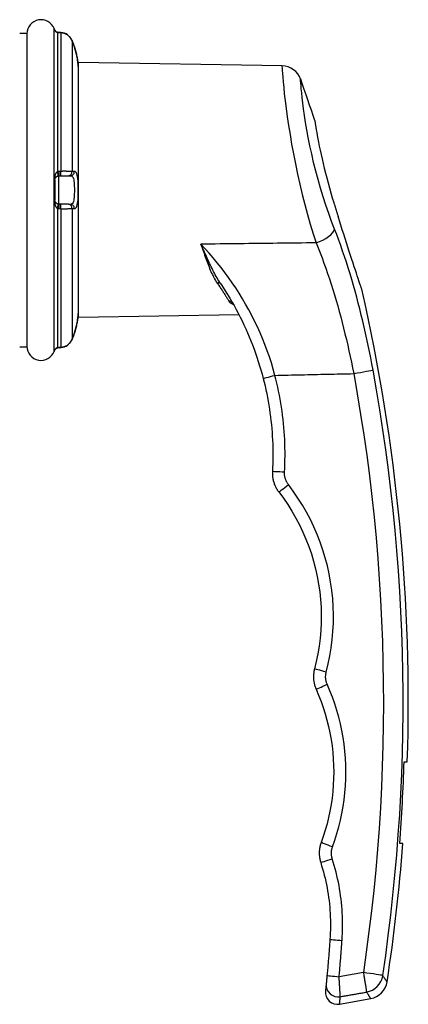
# Model space of a CAD drawing. Header units: inches. Extents: x 23 to 212, y 15 to 130.
# Tile 11 of 25: x 78.44 to 80.34, y 69.52 to 74.34. Entities that reach past the tile are written whole.
import ezdxf

# ---------------------------------------------------------------- set-up
doc = ezdxf.new("R2010")
doc.units = ezdxf.units.IN
doc.header["$MEASUREMENT"] = 0
doc.layers.add('Visible Edges(ANSI)', color=7, linetype='Continuous', lineweight=25)
doc.layers.add('Visible Tangent Edges(ANSI)', color=7, linetype='Continuous', lineweight=25)

msp = doc.modelspace()

# ---------------------------------------------------------------- linework, layer by layer
at = {"layer": 'Visible Edges(ANSI)'}
for p, q in [((78.437, 74.2778), (78.4725, 74.2778)), ((78.4725, 74.2778), (78.4725, 72.7424)), ((78.6384, 74.2814), (78.6294, 74.2821)), ((78.7244, 72.8851), (78.7244, 74.1351)), ((79.7202, 74.1177), (78.7244, 74.1351)), ((78.6282, 73.5793), (78.6373, 73.5795)), ((78.6373, 73.5795), (78.675, 73.5802)), ((78.675, 73.5802), (78.6859, 73.5803)), ((78.6089, 73.5597), (78.6089, 73.4606)), ((78.6373, 73.4407), (78.6282, 73.4409)), ((78.675, 73.4401), (78.6373, 73.4407)), ((78.6859, 73.4399), (78.675, 73.4401)), ((79.4777, 72.9578), (79.4777, 72.9579)), ((79.5097, 72.8988), (78.7244, 72.8851)), ((78.437, 72.7424), (78.4725, 72.7424)), ((78.6294, 72.7381), (78.6384, 72.7388)), ((80.3172, 70.7101), (80.3329, 70.7101)), ((80.3112, 70.3101), (80.2955, 70.3101)), ((80.0017, 69.5237), (80.1537, 69.5505))]:
    msp.add_line(p, q, dxfattribs=at)
at = {"layer": 'Visible Edges(ANSI)', "flags": 128}
for points in [[(78.6076, 74.2941), (78.6081, 74.2931), (78.6093, 74.2913), (78.6127, 74.2874), (78.6173, 74.2842), (78.62, 74.2832), (78.6229, 74.2827)], [(78.6086, 74.2923), (78.6109, 74.2891), (78.6142, 74.2861), (78.6183, 74.2838), (78.6229, 74.2827)], [(78.6929, 74.2419), (78.6889, 74.2498), (78.684, 74.2571), (78.678, 74.2637), (78.6713, 74.2693), (78.6638, 74.2741), (78.6557, 74.2777), (78.6472, 74.2802), (78.6384, 74.2814)], [(78.7236, 74.1161), (78.7236, 74.1166), (78.7235, 74.118), (78.7233, 74.1203), (78.723, 74.1236), (78.7226, 74.1277), (78.722, 74.1327), (78.7212, 74.1384), (78.7203, 74.1448), (78.7191, 74.1518), (78.7177, 74.1594), (78.7161, 74.1674), (78.7142, 74.1758), (78.712, 74.1844), (78.7097, 74.1932), (78.7071, 74.2021), (78.7043, 74.211)], [(79.8805, 73.8501), (79.8806, 73.8491), (79.8811, 73.8463), (79.8818, 73.8417), (79.8828, 73.8352), (79.8841, 73.827), (79.8857, 73.817), (79.8876, 73.8054), (79.8899, 73.7921), (79.8925, 73.7773), (79.8954, 73.7611), (79.8988, 73.7436), (79.9024, 73.7248), (79.9065, 73.7049), (79.9109, 73.6841), (79.9157, 73.6624), (79.9209, 73.64), (79.9264, 73.6169), (79.9323, 73.5933), (79.9385, 73.5693), (79.945, 73.5451), (79.9518, 73.5207), (79.9588, 73.4964), (79.966, 73.4721), (79.9734, 73.4482)], [(78.6089, 73.5597), (78.6089, 73.5609), (78.6091, 73.5621), (78.6092, 73.5633), (78.6095, 73.5644), (78.6098, 73.5655), (78.6101, 73.5665), (78.6105, 73.5675), (78.611, 73.5685), (78.6115, 73.5694), (78.612, 73.5703), (78.6126, 73.5712), (78.6133, 73.572), (78.614, 73.5728), (78.6147, 73.5736), (78.6155, 73.5744), (78.6163, 73.5751), (78.6172, 73.5757), (78.6182, 73.5764), (78.6192, 73.5769), (78.6202, 73.5775), (78.6213, 73.5779), (78.6224, 73.5784), (78.6236, 73.5787), (78.6248, 73.579)], [(78.6248, 73.579), (78.6249, 73.579), (78.6251, 73.579), (78.6252, 73.5791), (78.6254, 73.5791), (78.6255, 73.5791), (78.6256, 73.5791), (78.6258, 73.5791), (78.6259, 73.5792), (78.6261, 73.5792), (78.6262, 73.5792), (78.6264, 73.5792), (78.6265, 73.5792), (78.6267, 73.5792), (78.6268, 73.5793), (78.6269, 73.5793), (78.6271, 73.5793), (78.6272, 73.5793), (78.6274, 73.5793), (78.6275, 73.5793), (78.6277, 73.5793), (78.6278, 73.5793), (78.628, 73.5793), (78.6281, 73.5793), (78.6282, 73.5793)], [(78.6248, 73.4412), (78.6236, 73.4415), (78.6224, 73.4419), (78.6213, 73.4423), (78.6202, 73.4428), (78.6191, 73.4433), (78.6181, 73.4439), (78.6172, 73.4445), (78.6163, 73.4452), (78.6155, 73.4459), (78.6147, 73.4466), (78.6139, 73.4474), (78.6133, 73.4482), (78.6126, 73.449), (78.612, 73.4499), (78.6115, 73.4508), (78.611, 73.4517), (78.6105, 73.4527), (78.6101, 73.4537), (78.6098, 73.4547), (78.6095, 73.4558), (78.6092, 73.457), (78.6091, 73.4581), (78.6089, 73.4593), (78.6089, 73.4606)], [(78.6282, 73.4409), (78.6281, 73.4409), (78.628, 73.4409), (78.6278, 73.4409), (78.6277, 73.4409), (78.6275, 73.4409), (78.6274, 73.4409), (78.6272, 73.4409), (78.6271, 73.4409), (78.6269, 73.4409), (78.6268, 73.4409), (78.6267, 73.441), (78.6265, 73.441), (78.6264, 73.441), (78.6262, 73.441), (78.6261, 73.441), (78.6259, 73.441), (78.6258, 73.4411), (78.6256, 73.4411), (78.6255, 73.4411), (78.6254, 73.4411), (78.6252, 73.4412), (78.6251, 73.4412), (78.6249, 73.4412), (78.6248, 73.4412)], [(79.9734, 73.4482), (79.9742, 73.4454), (79.9751, 73.4427), (79.9759, 73.4399), (79.9768, 73.4372), (79.9777, 73.4344), (79.9785, 73.4317), (79.9794, 73.4289), (79.9802, 73.4262), (79.9811, 73.4234), (79.9819, 73.4207), (79.9828, 73.4179), (79.9837, 73.4152), (79.9845, 73.4124), (79.9854, 73.4097), (79.9862, 73.4069), (79.9871, 73.4042), (79.9879, 73.4014), (79.9888, 73.3987), (79.9896, 73.396), (79.9905, 73.3932), (79.9913, 73.3905), (79.9922, 73.3877), (79.993, 73.385), (79.9939, 73.3823)], [(80.11, 73.0245), (80.1097, 73.0254), (80.1088, 73.0281), (80.1073, 73.0326), (80.1053, 73.0386), (80.1027, 73.0462), (80.0997, 73.0551), (80.0963, 73.0653), (80.0925, 73.0767), (80.0883, 73.0892), (80.0837, 73.1031), (80.0788, 73.1181), (80.0734, 73.1342), (80.0677, 73.1515), (80.0617, 73.1699), (80.0554, 73.1893), (80.0488, 73.2093), (80.0422, 73.2299), (80.0354, 73.2508), (80.0286, 73.2721), (80.0217, 73.2937), (80.0148, 73.3155), (80.0079, 73.3375), (80.0009, 73.3598), (79.9939, 73.3823)], [(79.42, 73.0509), (79.4314, 73.0335), (79.4427, 73.016), (79.4537, 72.9983), (79.4645, 72.9804), (79.4751, 72.9623), (79.4855, 72.9441), (79.4956, 72.9256), (79.5055, 72.907), (79.5151, 72.8882), (79.5245, 72.8692), (79.5336, 72.8501), (79.5425, 72.8307), (79.5511, 72.8112), (79.5595, 72.7915), (79.5676, 72.7717), (79.5755, 72.7517), (79.583, 72.7316), (79.5903, 72.7113), (79.5973, 72.691), (79.604, 72.6705), (79.6104, 72.6499), (79.6165, 72.6293), (79.6223, 72.6086), (79.6278, 72.5878)], [(78.7043, 72.8092), (78.7071, 72.8181), (78.7097, 72.827), (78.712, 72.8358), (78.7142, 72.8444), (78.7161, 72.8528), (78.7177, 72.8608), (78.7191, 72.8684), (78.7203, 72.8754), (78.7212, 72.8818), (78.722, 72.8876), (78.7226, 72.8925), (78.723, 72.8966), (78.7233, 72.8999), (78.7235, 72.9022), (78.7236, 72.9037), (78.7236, 72.9041)], [(78.6384, 72.7388), (78.6472, 72.7401), (78.6557, 72.7425), (78.6638, 72.7462), (78.6713, 72.7509), (78.678, 72.7565), (78.684, 72.7631), (78.6889, 72.7704), (78.6929, 72.7783)], [(78.6076, 72.7261), (78.6081, 72.7271), (78.6093, 72.7289), (78.6127, 72.7328), (78.6174, 72.736), (78.62, 72.737), (78.6229, 72.7375)], [(78.6086, 72.7279), (78.6109, 72.7311), (78.6142, 72.7341), (78.6183, 72.7364), (78.6229, 72.7375)], [(79.6278, 72.5878), (79.6325, 72.5692), (79.6369, 72.5506), (79.6411, 72.5318), (79.645, 72.5131), (79.6488, 72.4943), (79.6522, 72.4754), (79.6554, 72.4565), (79.6584, 72.4375), (79.6612, 72.4185), (79.6637, 72.3995), (79.6659, 72.3805), (79.6679, 72.3614), (79.6697, 72.3423), (79.6712, 72.3232), (79.6725, 72.304), (79.6735, 72.2849), (79.6743, 72.2657), (79.6748, 72.2465), (79.6751, 72.2273), (79.6752, 72.2081), (79.675, 72.1889), (79.6745, 72.1697), (79.6739, 72.1506), (79.6729, 72.1314)], [(79.6729, 72.1314), (79.6727, 72.127), (79.6727, 72.1225), (79.6728, 72.1181), (79.673, 72.1136), (79.6733, 72.1092), (79.6738, 72.1048), (79.6744, 72.1004), (79.6752, 72.096), (79.676, 72.0917), (79.677, 72.0873), (79.6782, 72.083), (79.6794, 72.0788), (79.6808, 72.0746), (79.6823, 72.0704), (79.6839, 72.0662), (79.6857, 72.0621), (79.6875, 72.0581), (79.6895, 72.0541), (79.6917, 72.0502), (79.6939, 72.0463), (79.6962, 72.0425), (79.6987, 72.0388), (79.7012, 72.0351), (79.7039, 72.0316)], [(79.7039, 72.0316), (79.7266, 72.0009), (79.7481, 71.9694), (79.7685, 71.937), (79.7876, 71.9039), (79.8054, 71.87), (79.8219, 71.8355), (79.8371, 71.8005), (79.851, 71.7649), (79.8634, 71.7288), (79.8745, 71.6924), (79.8841, 71.6555), (79.8923, 71.6183), (79.8991, 71.5808), (79.9045, 71.543), (79.9084, 71.5051), (79.9109, 71.4671), (79.912, 71.429), (79.9116, 71.3909), (79.9097, 71.3529), (79.9064, 71.3149), (79.9016, 71.2771), (79.8954, 71.2395), (79.8878, 71.2021), (79.8787, 71.1651)], [(79.8787, 71.1651), (79.8777, 71.161), (79.8768, 71.1569), (79.876, 71.1527), (79.8753, 71.1485), (79.8748, 71.1443), (79.8743, 71.1401), (79.874, 71.1359), (79.8738, 71.1317), (79.8737, 71.1275), (79.8738, 71.1232), (79.8739, 71.119), (79.8742, 71.1148), (79.8746, 71.1106), (79.8751, 71.1064), (79.8757, 71.1022), (79.8765, 71.0981), (79.8774, 71.0939), (79.8783, 71.0898), (79.8794, 71.0857), (79.8807, 71.0816), (79.882, 71.0776), (79.8834, 71.0736), (79.885, 71.0697), (79.8867, 71.0658)], [(79.8867, 71.0658), (79.8992, 71.0363), (79.9108, 71.0063), (79.9215, 70.976), (79.9311, 70.9454), (79.9398, 70.9145), (79.9475, 70.8833), (79.9542, 70.8518), (79.9598, 70.8202), (79.9645, 70.7884), (79.9681, 70.7565), (79.9707, 70.7245), (79.9723, 70.6924), (79.9728, 70.6603), (79.9723, 70.6282), (79.9708, 70.5962), (79.9682, 70.5642), (79.9646, 70.5323), (79.96, 70.5005), (79.9544, 70.4689), (79.9478, 70.4375), (79.9401, 70.4063), (79.9315, 70.3753), (79.9218, 70.3447), (79.9112, 70.3144)], [(79.9112, 70.3144), (79.9099, 70.3105), (79.9086, 70.3065), (79.9074, 70.3026), (79.9064, 70.2985), (79.9055, 70.2945), (79.9046, 70.2905), (79.9039, 70.2864), (79.9033, 70.2823), (79.9028, 70.2782), (79.9025, 70.274), (79.9022, 70.2699), (79.902, 70.2658), (79.902, 70.2616), (79.9021, 70.2575), (79.9023, 70.2533), (79.9026, 70.2492), (79.903, 70.2451), (79.9036, 70.241), (79.9042, 70.2369), (79.905, 70.2328), (79.9059, 70.2287), (79.9069, 70.2247), (79.908, 70.2207), (79.9092, 70.2168)], [(79.9092, 70.2168), (79.9139, 70.2016), (79.9184, 70.1864), (79.9226, 70.1711), (79.9266, 70.1557), (79.9304, 70.1403), (79.9339, 70.1248), (79.9372, 70.1092), (79.9402, 70.0936), (79.943, 70.0779), (79.9455, 70.0622), (79.9478, 70.0464), (79.9498, 70.0306), (79.9516, 70.0148), (79.9531, 69.999), (79.9544, 69.9831), (79.9554, 69.9673), (79.9562, 69.9514), (79.9567, 69.9355), (79.9569, 69.9197), (79.9569, 69.9038), (79.9567, 69.8879), (79.9562, 69.872), (79.9554, 69.8562), (79.9544, 69.8403)], [(79.9544, 69.8403), (79.9539, 69.833), (79.9534, 69.8256), (79.9528, 69.8182), (79.9523, 69.8108), (79.9517, 69.8035), (79.9512, 69.7961), (79.9506, 69.7887), (79.95, 69.7813), (79.9494, 69.774), (79.9489, 69.7666), (79.9483, 69.7592), (79.9477, 69.7519), (79.9471, 69.7445), (79.9464, 69.7371), (79.9458, 69.7298), (79.9452, 69.7224), (79.9446, 69.715), (79.9439, 69.7077), (79.9433, 69.7003), (79.9426, 69.6929), (79.942, 69.6856), (79.9413, 69.6782), (79.9407, 69.6708), (79.94, 69.6635)], [(79.9361, 69.6226), (79.9358, 69.6198), (79.9356, 69.6171), (79.9353, 69.6145), (79.9351, 69.612), (79.9348, 69.6097), (79.9346, 69.6075), (79.9344, 69.6053), (79.9342, 69.6033), (79.934, 69.6015), (79.9339, 69.5997), (79.9337, 69.5981), (79.9335, 69.5966), (79.9334, 69.5952), (79.9333, 69.5939), (79.9332, 69.5927), (79.9331, 69.5917), (79.933, 69.5908), (79.9329, 69.59), (79.9328, 69.5893), (79.9328, 69.5888), (79.9327, 69.5884), (79.9327, 69.5881), (79.9327, 69.5879), (79.9327, 69.5878)], [(79.94, 69.6635), (79.9398, 69.6612), (79.9396, 69.6588), (79.9393, 69.6565), (79.9391, 69.6542), (79.9389, 69.652), (79.9387, 69.6497), (79.9385, 69.6476), (79.9383, 69.6454), (79.9381, 69.6433), (79.9379, 69.6413), (79.9377, 69.6393), (79.9375, 69.6375), (79.9374, 69.6356), (79.9372, 69.6339), (79.937, 69.6323), (79.9369, 69.6308), (79.9368, 69.6293), (79.9366, 69.628), (79.9365, 69.6268), (79.9364, 69.6257), (79.9363, 69.6248), (79.9362, 69.6239), (79.9362, 69.6232), (79.9361, 69.6226)]]:
    msp.add_lwpolyline(points, dxfattribs=at)
at = {"layer": 'Visible Edges(ANSI)'}
for centre, radius, start, end in [((78.5414, 74.2752), 0.0689, 21.3638, 180), ((78.6239, 74.3075), 0.0197, 201.3638, 208.365), ((78.5892, 74.2888), 0.0197, 10.3287, 28.365), ((78.704, 74.1147), 0.0197, 3.6153, 4.1525), ((78.3169, 74.0902), 0.4076, 0, 3.6153), ((79.7185, 74.0193), 0.0984, 19.5831, 89), ((71.2376, 71.0022), 9.1, 18.23708, 19.58308), ((71.2376, 71.0022), 9.1, 358.16043, 12.83991), ((78.3169, 72.93), 0.4076, 356.3847, 0), ((78.704, 72.9056), 0.0197, 355.8475, 356.3847), ((78.5414, 72.745), 0.0689, 180, 338.6362), ((78.6239, 72.7127), 0.0197, 151.635, 158.6362), ((78.5892, 72.7314), 0.0197, 331.635, 349.6686), ((71.2376, 71.0022), 9.0843, 355.63049, 358.15725), ((71.2376, 71.0022), 9.1, 351.34396, 355.63804), ((80.1366, 69.6475), 0.0984, 280, 351.344), ((79.9914, 69.5819), 0.0591, 174.2188, 280)]:
    msp.add_arc(centre, radius, start, end, dxfattribs=at)
for centre, major_axis, ratio, start_param, end_param in [((78.6303, 74.2859), (0.0349, -0.0026), 0.109206, 4.505991, 4.69372), ((78.3121, 74.0839), (0.0001, 0.4123), 0.999862, 5.02581, 5.105859), ((78.3121, 72.9363), (-0.0001, 0.4123), 0.999862, 4.318928, 4.398966), ((78.6303, 72.7343), (0.0349, 0.0026), 0.109206, 1.589466, 1.777194)]:
    msp.add_ellipse(centre, major_axis=major_axis, ratio=ratio, start_param=start_param, end_param=end_param, dxfattribs=at)
at = {"layer": 'Visible Tangent Edges(ANSI)'}
for p, q in [((78.6055, 72.7199), (78.6055, 74.3003)), ((78.6065, 74.2965), (78.6065, 74.2981)), ((78.6224, 74.2826), (78.6224, 73.6006)), ((78.6293, 74.282), (78.6384, 74.2813)), ((78.6384, 74.2813), (78.6384, 73.6015)), ((78.6928, 74.2419), (78.6928, 73.6008)), ((78.6282, 73.4409), (78.6282, 73.5793)), ((78.6384, 73.6015), (78.6293, 73.6013)), ((78.6065, 73.46), (78.6065, 73.5603)), ((78.6224, 73.4196), (78.6224, 72.7376)), ((78.6293, 73.4189), (78.6384, 73.4187)), ((78.6384, 73.4187), (78.6384, 72.7389)), ((78.6928, 73.4194), (78.6928, 72.7783)), ((78.6065, 72.7221), (78.6065, 72.7237)), ((78.6384, 72.7389), (78.6293, 72.7382)), ((80.1178, 69.6786), (79.9993, 69.658))]:
    msp.add_line(p, q, dxfattribs=at)
at = {"layer": 'Visible Tangent Edges(ANSI)', "flags": 128}
for points in [[(78.6065, 74.2965), (78.6066, 74.2963), (78.6067, 74.2959), (78.6069, 74.2954), (78.6071, 74.2949), (78.6074, 74.2942), (78.6078, 74.2935), (78.6082, 74.2928), (78.6086, 74.2921), (78.6091, 74.2913), (78.6097, 74.2905), (78.6103, 74.2898), (78.6109, 74.289), (78.6116, 74.2883), (78.6123, 74.2875), (78.6131, 74.2868), (78.6139, 74.2862), (78.6148, 74.2855), (78.6158, 74.2849), (78.6168, 74.2844), (78.6178, 74.2839), (78.6189, 74.2834), (78.62, 74.2831), (78.6212, 74.2828), (78.6224, 74.2826)], [(78.6224, 74.2826), (78.6227, 74.2826), (78.623, 74.2825), (78.6233, 74.2825), (78.6236, 74.2825), (78.6239, 74.2824), (78.6241, 74.2824), (78.6244, 74.2824), (78.6247, 74.2824), (78.625, 74.2823), (78.6253, 74.2823), (78.6256, 74.2823), (78.6259, 74.2823), (78.6261, 74.2822), (78.6264, 74.2822), (78.6267, 74.2822), (78.627, 74.2822), (78.6273, 74.2821), (78.6276, 74.2821), (78.6279, 74.2821), (78.6282, 74.2821), (78.6285, 74.2821), (78.6288, 74.282), (78.629, 74.282), (78.6293, 74.282)], [(78.6384, 74.2813), (78.6413, 74.281), (78.6442, 74.2806), (78.6471, 74.28), (78.65, 74.2793), (78.6528, 74.2785), (78.6556, 74.2776), (78.6584, 74.2765), (78.6611, 74.2753), (78.6637, 74.274), (78.6663, 74.2725), (78.6688, 74.271), (78.6712, 74.2693), (78.6735, 74.2675), (78.6758, 74.2656), (78.678, 74.2636), (78.68, 74.2616), (78.682, 74.2594), (78.6839, 74.2571), (78.6857, 74.2547), (78.6874, 74.2523), (78.6889, 74.2498), (78.6903, 74.2472), (78.6917, 74.2446), (78.6928, 74.2419)], [(78.6928, 74.2419), (78.6934, 74.2406), (78.6939, 74.2394), (78.6944, 74.2381), (78.6949, 74.2368), (78.6954, 74.2355), (78.6959, 74.2343), (78.6964, 74.233), (78.6969, 74.2317), (78.6974, 74.2304), (78.6979, 74.2291), (78.6984, 74.2278), (78.6989, 74.2266), (78.6993, 74.2253), (78.6998, 74.224), (78.7003, 74.2227), (78.7007, 74.2214), (78.7012, 74.2201), (78.7016, 74.2188), (78.7021, 74.2175), (78.7025, 74.2162), (78.703, 74.2149), (78.7034, 74.2136), (78.7038, 74.2123), (78.7043, 74.211)], [(78.7043, 74.211), (78.7062, 74.205), (78.708, 74.199), (78.7097, 74.1931), (78.7113, 74.1872), (78.7128, 74.1813), (78.7142, 74.1756), (78.7155, 74.1699), (78.7167, 74.1645), (78.7178, 74.1591), (78.7187, 74.154), (78.7196, 74.1491), (78.7203, 74.1445), (78.721, 74.1402), (78.7215, 74.1361), (78.722, 74.1324), (78.7224, 74.129), (78.7227, 74.126), (78.723, 74.1234), (78.7232, 74.1211), (78.7234, 74.1192), (78.7235, 74.1178), (78.7236, 74.1167), (78.7236, 74.1161), (78.7236, 74.1159)], [(79.7197, 74.1164), (79.7198, 74.114), (79.7202, 74.1073), (79.721, 74.0964), (79.7221, 74.0813), (79.7237, 74.0622), (79.7257, 74.0391), (79.7282, 74.012), (79.7312, 73.981), (79.7351, 73.9466), (79.7399, 73.9091), (79.7454, 73.8688), (79.7518, 73.8261), (79.7591, 73.7813), (79.7671, 73.7348), (79.7759, 73.6869), (79.7854, 73.638), (79.7957, 73.5885), (79.8068, 73.5386), (79.8186, 73.4887), (79.8311, 73.4393), (79.8443, 73.3905), (79.8581, 73.3428), (79.8723, 73.2963), (79.8866, 73.2514)], [(79.9772, 73.318), (79.9626, 73.3559), (79.9482, 73.3952), (79.9341, 73.4355), (79.9207, 73.4768), (79.908, 73.5187), (79.8961, 73.5609), (79.885, 73.6031), (79.8746, 73.6451), (79.8651, 73.6866), (79.8564, 73.7272), (79.8484, 73.7666), (79.8413, 73.8046), (79.835, 73.8408), (79.8296, 73.875), (79.825, 73.9069), (79.8213, 73.9361), (79.8185, 73.9624), (79.8162, 73.9854), (79.8143, 74.0051), (79.8129, 74.0213), (79.8118, 74.0341), (79.8111, 74.0434), (79.8107, 74.0491), (79.8107, 74.0512)], [(78.6224, 73.6006), (78.6212, 73.6), (78.6201, 73.5993), (78.6189, 73.5984), (78.6178, 73.5974), (78.6168, 73.5962), (78.6158, 73.595), (78.6149, 73.5937), (78.614, 73.5923), (78.6131, 73.5908), (78.6123, 73.5892), (78.6116, 73.5875), (78.6109, 73.5858), (78.6103, 73.584), (78.6097, 73.5822), (78.6091, 73.5803), (78.6086, 73.5784), (78.6082, 73.5764), (78.6078, 73.5743), (78.6074, 73.5721), (78.6071, 73.5699), (78.6069, 73.5676), (78.6067, 73.5652), (78.6066, 73.5628), (78.6065, 73.5603)], [(78.6293, 73.6013), (78.629, 73.6013), (78.6288, 73.6013), (78.6285, 73.6013), (78.6282, 73.6013), (78.6279, 73.6013), (78.6276, 73.6013), (78.6273, 73.6012), (78.627, 73.6012), (78.6267, 73.6012), (78.6264, 73.6012), (78.6261, 73.6011), (78.6259, 73.6011), (78.6256, 73.6011), (78.6253, 73.601), (78.625, 73.601), (78.6247, 73.601), (78.6244, 73.6009), (78.6241, 73.6009), (78.6239, 73.6008), (78.6236, 73.6008), (78.6233, 73.6007), (78.623, 73.6007), (78.6227, 73.6006), (78.6224, 73.6006)], [(78.6928, 73.6008), (78.6917, 73.6009), (78.6903, 73.6009), (78.6889, 73.601), (78.6874, 73.6011), (78.6857, 73.6012), (78.6839, 73.6012), (78.682, 73.6013), (78.68, 73.6013), (78.678, 73.6014), (78.6758, 73.6014), (78.6735, 73.6015), (78.6712, 73.6015), (78.6688, 73.6015), (78.6663, 73.6015), (78.6637, 73.6016), (78.6611, 73.6016), (78.6584, 73.6016), (78.6556, 73.6016), (78.6528, 73.6016), (78.65, 73.6016), (78.6471, 73.6016), (78.6442, 73.6015), (78.6413, 73.6015), (78.6384, 73.6015)], [(78.6859, 73.5803), (78.6894, 73.5798), (78.6926, 73.5782), (78.6954, 73.5754), (78.6977, 73.5715), (78.6997, 73.5664), (78.7012, 73.5604), (78.7023, 73.5534), (78.7032, 73.5457), (78.7037, 73.5373), (78.7041, 73.5285), (78.7043, 73.5194), (78.7043, 73.5101), (78.7043, 73.5008), (78.7041, 73.4917), (78.7038, 73.4828), (78.7032, 73.4744), (78.7024, 73.4667), (78.7012, 73.4598), (78.6997, 73.4538), (78.6977, 73.4488), (78.6954, 73.4448), (78.6926, 73.442), (78.6894, 73.4404), (78.6859, 73.4399)], [(78.7043, 73.6008), (78.7038, 73.6008), (78.7034, 73.6008), (78.703, 73.6008), (78.7025, 73.6008), (78.7021, 73.6008), (78.7016, 73.6008), (78.7012, 73.6008), (78.7007, 73.6008), (78.7003, 73.6008), (78.6998, 73.6008), (78.6993, 73.6008), (78.6989, 73.6008), (78.6984, 73.6008), (78.6979, 73.6008), (78.6974, 73.6008), (78.6969, 73.6008), (78.6964, 73.6008), (78.6959, 73.6008), (78.6954, 73.6008), (78.6949, 73.6008), (78.6944, 73.6008), (78.6939, 73.6008), (78.6934, 73.6008), (78.6928, 73.6008)], [(78.7043, 73.4194), (78.708, 73.4201), (78.7113, 73.4223), (78.7142, 73.426), (78.7167, 73.4312), (78.7187, 73.4377), (78.7203, 73.4455), (78.7216, 73.4544), (78.7224, 73.4643), (78.723, 73.4751), (78.7234, 73.4865), (78.7236, 73.4982), (78.7236, 73.5101), (78.7236, 73.5221), (78.7234, 73.5337), (78.723, 73.545), (78.7224, 73.5557), (78.7215, 73.5657), (78.7203, 73.5747), (78.7187, 73.5826), (78.7167, 73.5891), (78.7142, 73.5942), (78.7113, 73.5979), (78.708, 73.6001), (78.7043, 73.6008)], [(78.6065, 73.46), (78.6066, 73.4575), (78.6067, 73.455), (78.6069, 73.4526), (78.6071, 73.4503), (78.6074, 73.4481), (78.6078, 73.4459), (78.6082, 73.4439), (78.6086, 73.4418), (78.6091, 73.4399), (78.6097, 73.438), (78.6103, 73.4362), (78.6109, 73.4344), (78.6116, 73.4327), (78.6123, 73.4311), (78.6131, 73.4295), (78.6139, 73.428), (78.6148, 73.4266), (78.6158, 73.4252), (78.6168, 73.424), (78.6178, 73.4229), (78.6189, 73.4218), (78.62, 73.421), (78.6212, 73.4202), (78.6224, 73.4196)], [(78.6224, 73.4196), (78.6227, 73.4196), (78.623, 73.4195), (78.6233, 73.4195), (78.6236, 73.4194), (78.6239, 73.4194), (78.6241, 73.4193), (78.6244, 73.4193), (78.6247, 73.4192), (78.625, 73.4192), (78.6253, 73.4192), (78.6256, 73.4191), (78.6259, 73.4191), (78.6261, 73.4191), (78.6264, 73.419), (78.6267, 73.419), (78.627, 73.419), (78.6273, 73.419), (78.6276, 73.419), (78.6279, 73.4189), (78.6282, 73.4189), (78.6285, 73.4189), (78.6288, 73.4189), (78.629, 73.4189), (78.6293, 73.4189)], [(78.6384, 73.4187), (78.6413, 73.4187), (78.6442, 73.4187), (78.6471, 73.4187), (78.65, 73.4186), (78.6529, 73.4186), (78.6557, 73.4186), (78.6584, 73.4186), (78.6611, 73.4186), (78.6637, 73.4187), (78.6663, 73.4187), (78.6688, 73.4187), (78.6712, 73.4187), (78.6736, 73.4188), (78.6758, 73.4188), (78.678, 73.4188), (78.6801, 73.4189), (78.682, 73.4189), (78.6839, 73.419), (78.6857, 73.4191), (78.6874, 73.4191), (78.6889, 73.4192), (78.6903, 73.4193), (78.6917, 73.4194), (78.6928, 73.4194)], [(78.6928, 73.4194), (78.6934, 73.4194), (78.6939, 73.4194), (78.6944, 73.4194), (78.6949, 73.4194), (78.6954, 73.4194), (78.6959, 73.4194), (78.6964, 73.4194), (78.6969, 73.4194), (78.6974, 73.4194), (78.6979, 73.4194), (78.6984, 73.4194), (78.6989, 73.4194), (78.6993, 73.4194), (78.6998, 73.4194), (78.7003, 73.4194), (78.7007, 73.4194), (78.7012, 73.4194), (78.7016, 73.4194), (78.7021, 73.4194), (78.7025, 73.4194), (78.703, 73.4194), (78.7034, 73.4194), (78.7038, 73.4194), (78.7043, 73.4194)], [(80.1653, 72.6285), (80.1597, 72.6586), (80.1539, 72.6888), (80.1479, 72.719), (80.1417, 72.749), (80.1353, 72.7791), (80.1287, 72.809), (80.1219, 72.8388), (80.115, 72.8685), (80.1078, 72.8981), (80.1005, 72.9275), (80.093, 72.9567), (80.0853, 72.9858), (80.0774, 73.0146), (80.0693, 73.0433), (80.061, 73.0718), (80.0526, 73.1002), (80.0439, 73.1283), (80.035, 73.1562), (80.0259, 73.1838), (80.0166, 73.2112), (80.007, 73.2383), (79.9973, 73.2652), (79.9874, 73.2917), (79.9772, 73.318)], [(79.8866, 73.2514), (79.8631, 73.2511), (79.8396, 73.2508), (79.8161, 73.2506), (79.7926, 73.2503), (79.7691, 73.25), (79.7457, 73.2497), (79.7222, 73.2495), (79.6987, 73.2492), (79.6752, 73.2489), (79.6517, 73.2486), (79.6282, 73.2484), (79.6047, 73.2481), (79.5812, 73.2478), (79.5577, 73.2475), (79.5342, 73.2473), (79.5108, 73.247), (79.4873, 73.2467), (79.4638, 73.2464), (79.4403, 73.2461), (79.4168, 73.2459), (79.3933, 73.2456), (79.3698, 73.2453), (79.3463, 73.245), (79.3228, 73.2448)], [(79.42, 73.0509), (79.4153, 73.0579), (79.4108, 73.065), (79.4064, 73.0723), (79.4021, 73.0797), (79.3979, 73.0872), (79.3937, 73.0948), (79.3896, 73.1026), (79.3856, 73.1104), (79.3816, 73.1183), (79.3777, 73.1263), (79.3738, 73.1343), (79.3699, 73.1424), (79.366, 73.1507), (79.3622, 73.1589), (79.3583, 73.1673), (79.3545, 73.1757), (79.3506, 73.1842), (79.3467, 73.1927), (79.3428, 73.2013), (79.3389, 73.2099), (79.3349, 73.2186), (79.3309, 73.2273), (79.3269, 73.236), (79.3228, 73.2448)], [(79.3228, 73.2448), (79.3261, 73.2358), (79.3292, 73.2269), (79.3324, 73.218), (79.3355, 73.2092), (79.3385, 73.2004), (79.3416, 73.1918), (79.3446, 73.1832), (79.3476, 73.1747), (79.3506, 73.1663), (79.3536, 73.158), (79.3567, 73.1498), (79.3597, 73.1417), (79.3629, 73.1338), (79.366, 73.1259), (79.3692, 73.1182), (79.3725, 73.1105), (79.3759, 73.103), (79.3794, 73.0957), (79.383, 73.0884), (79.3867, 73.0814), (79.3905, 73.0744), (79.3945, 73.0676), (79.3987, 73.061), (79.403, 73.0546)], [(79.6855, 72.6026), (79.6771, 72.6331), (79.6679, 72.6633), (79.6581, 72.6934), (79.6476, 72.7233), (79.6365, 72.753), (79.6248, 72.7823), (79.6125, 72.8114), (79.5995, 72.8401), (79.586, 72.8685), (79.572, 72.8964), (79.5574, 72.924), (79.5422, 72.9512), (79.5265, 72.978), (79.5103, 73.0044), (79.4936, 73.0304), (79.4764, 73.0561), (79.4587, 73.0812), (79.4406, 73.106), (79.422, 73.1302), (79.403, 73.1541), (79.3836, 73.1774), (79.3637, 73.2004), (79.3435, 73.2228), (79.3228, 73.2448)], [(79.8866, 73.2514), (79.8965, 73.227), (79.9062, 73.2024), (79.9157, 73.1774), (79.925, 73.1522), (79.9341, 73.1268), (79.9429, 73.1011), (79.9516, 73.0752), (79.9601, 73.0491), (79.9684, 73.0228), (79.9765, 72.9963), (79.9844, 72.9697), (79.9922, 72.9429), (79.9997, 72.9159), (80.007, 72.8888), (80.0142, 72.8615), (80.0212, 72.834), (80.028, 72.8064), (80.0347, 72.7788), (80.0411, 72.751), (80.0474, 72.7231), (80.0534, 72.6952), (80.0593, 72.6672), (80.065, 72.6392), (80.0705, 72.6112)], [(79.403, 73.0546), (79.4059, 73.0504), (79.4088, 73.0462), (79.4116, 73.0421), (79.4144, 73.038), (79.4171, 73.0339), (79.4198, 73.0299), (79.4224, 73.0259), (79.425, 73.0219), (79.4276, 73.018), (79.4301, 73.0142), (79.4325, 73.0104), (79.4349, 73.0066), (79.4373, 73.0029), (79.4396, 72.9992), (79.4418, 72.9956), (79.444, 72.9921), (79.4462, 72.9886), (79.4483, 72.9851), (79.4504, 72.9817), (79.4524, 72.9784), (79.4544, 72.9751), (79.4563, 72.9719), (79.4582, 72.9687), (79.46, 72.9657)], [(79.46, 72.9657), (79.4605, 72.9649), (79.461, 72.9642), (79.4615, 72.9635), (79.4621, 72.9628), (79.4627, 72.9621), (79.4634, 72.9614), (79.4641, 72.9608), (79.4648, 72.9601), (79.4656, 72.9595), (79.4664, 72.9588), (79.4673, 72.9582), (79.4682, 72.9576), (79.4691, 72.957), (79.47, 72.9564), (79.471, 72.9559), (79.4721, 72.9553), (79.4731, 72.9548), (79.4742, 72.9543), (79.4753, 72.9537), (79.4765, 72.9532), (79.4777, 72.9528), (79.4789, 72.9523), (79.4801, 72.9518), (79.4814, 72.9514)], [(78.7236, 72.9043), (78.7236, 72.9041), (78.7236, 72.9035), (78.7235, 72.9024), (78.7234, 72.9009), (78.7232, 72.899), (78.723, 72.8967), (78.7227, 72.894), (78.7224, 72.891), (78.722, 72.8876), (78.7215, 72.8839), (78.721, 72.8799), (78.7203, 72.8756), (78.7196, 72.871), (78.7187, 72.8661), (78.7178, 72.8611), (78.7167, 72.8558), (78.7155, 72.8503), (78.7142, 72.8446), (78.7128, 72.8389), (78.7113, 72.833), (78.7097, 72.8271), (78.708, 72.8212), (78.7062, 72.8152), (78.7043, 72.8092)], [(78.7043, 72.8092), (78.7038, 72.8079), (78.7034, 72.8066), (78.703, 72.8053), (78.7025, 72.804), (78.7021, 72.8027), (78.7016, 72.8014), (78.7012, 72.8001), (78.7007, 72.7988), (78.7003, 72.7975), (78.6998, 72.7962), (78.6993, 72.795), (78.6989, 72.7937), (78.6984, 72.7924), (78.6979, 72.7911), (78.6974, 72.7898), (78.6969, 72.7885), (78.6964, 72.7872), (78.6959, 72.7859), (78.6954, 72.7847), (78.6949, 72.7834), (78.6944, 72.7821), (78.6939, 72.7808), (78.6934, 72.7796), (78.6928, 72.7783)], [(78.6928, 72.7783), (78.6917, 72.7756), (78.6903, 72.773), (78.6889, 72.7704), (78.6874, 72.7679), (78.6857, 72.7655), (78.6839, 72.7631), (78.682, 72.7608), (78.68, 72.7587), (78.678, 72.7566), (78.6758, 72.7546), (78.6735, 72.7527), (78.6712, 72.7509), (78.6688, 72.7492), (78.6663, 72.7477), (78.6637, 72.7462), (78.6611, 72.7449), (78.6584, 72.7437), (78.6556, 72.7426), (78.6528, 72.7417), (78.65, 72.7409), (78.6471, 72.7402), (78.6442, 72.7396), (78.6413, 72.7392), (78.6384, 72.7389)], [(78.6224, 72.7376), (78.6212, 72.7374), (78.6201, 72.7372), (78.6189, 72.7368), (78.6178, 72.7364), (78.6168, 72.7359), (78.6158, 72.7353), (78.6149, 72.7347), (78.614, 72.7341), (78.6131, 72.7334), (78.6123, 72.7327), (78.6116, 72.732), (78.6109, 72.7312), (78.6103, 72.7304), (78.6097, 72.7297), (78.6091, 72.7289), (78.6086, 72.7282), (78.6082, 72.7274), (78.6078, 72.7267), (78.6074, 72.726), (78.6071, 72.7253), (78.6069, 72.7248), (78.6067, 72.7243), (78.6066, 72.7239), (78.6065, 72.7237)], [(78.6293, 72.7382), (78.629, 72.7382), (78.6288, 72.7382), (78.6285, 72.7382), (78.6282, 72.7381), (78.6279, 72.7381), (78.6276, 72.7381), (78.6273, 72.7381), (78.627, 72.738), (78.6267, 72.738), (78.6264, 72.738), (78.6261, 72.738), (78.6259, 72.7379), (78.6256, 72.7379), (78.6253, 72.7379), (78.625, 72.7379), (78.6247, 72.7378), (78.6244, 72.7378), (78.6241, 72.7378), (78.6239, 72.7378), (78.6236, 72.7377), (78.6233, 72.7377), (78.623, 72.7377), (78.6227, 72.7377), (78.6224, 72.7376)], [(79.6855, 72.6026), (79.7016, 72.603), (79.7176, 72.6033), (79.7337, 72.6037), (79.7497, 72.6041), (79.7657, 72.6044), (79.7818, 72.6048), (79.7978, 72.6051), (79.8139, 72.6055), (79.8299, 72.6058), (79.8459, 72.6062), (79.862, 72.6065), (79.878, 72.6069), (79.8941, 72.6073), (79.9101, 72.6076), (79.9261, 72.608), (79.9422, 72.6083), (79.9582, 72.6087), (79.9743, 72.609), (79.9903, 72.6094), (80.0064, 72.6098), (80.0224, 72.6101), (80.0384, 72.6105), (80.0545, 72.6108), (80.0705, 72.6112)], [(80.0705, 72.6112), (80.0881, 72.5116), (80.1045, 72.4116), (80.1199, 72.3115), (80.1341, 72.211), (80.1472, 72.1104), (80.1592, 72.0095), (80.17, 71.9085), (80.1797, 71.8073), (80.1882, 71.706), (80.1956, 71.6045), (80.2019, 71.5029), (80.207, 71.4013), (80.2109, 71.2995), (80.2137, 71.1978), (80.2154, 71.0959), (80.2158, 70.9941), (80.2152, 70.8923), (80.2134, 70.7905), (80.2104, 70.6888), (80.2062, 70.5872), (80.201, 70.4856), (80.1945, 70.3842), (80.187, 70.2828), (80.1783, 70.1817), (80.1684, 70.0806), (80.1574, 69.9798), (80.1453, 69.8792), (80.1321, 69.7788), (80.1178, 69.6786)], [(80.213, 69.6644), (80.2271, 69.7623), (80.24, 69.8604), (80.252, 69.9587), (80.2628, 70.0572), (80.2726, 70.1558), (80.2813, 70.2546), (80.2889, 70.3536), (80.2955, 70.4527), (80.301, 70.5519), (80.3054, 70.6512), (80.3087, 70.7506), (80.3109, 70.85), (80.312, 70.9495), (80.312, 71.0489), (80.311, 71.1484), (80.3088, 71.2479), (80.3056, 71.3473), (80.3013, 71.4467), (80.2959, 71.546), (80.2894, 71.6452), (80.2818, 71.7443), (80.2731, 71.8433), (80.2634, 71.9421), (80.2525, 72.0408), (80.2406, 72.1393), (80.2277, 72.2375), (80.2137, 72.3356), (80.1986, 72.4335), (80.1824, 72.5311), (80.1653, 72.6285)], [(79.7324, 72.1282), (79.7334, 72.1481), (79.7341, 72.1681), (79.7345, 72.188), (79.7347, 72.208), (79.7347, 72.2279), (79.7344, 72.2479), (79.7338, 72.2678), (79.733, 72.2877), (79.7319, 72.3077), (79.7306, 72.3276), (79.729, 72.3474), (79.7272, 72.3673), (79.7251, 72.3871), (79.7228, 72.4069), (79.7202, 72.4267), (79.7173, 72.4464), (79.7142, 72.4661), (79.7109, 72.4858), (79.7073, 72.5054), (79.7034, 72.5249), (79.6993, 72.5444), (79.695, 72.5639), (79.6904, 72.5833), (79.6855, 72.6026)], [(79.7512, 72.0677), (79.7496, 72.0698), (79.748, 72.072), (79.7465, 72.0743), (79.7451, 72.0766), (79.7438, 72.079), (79.7425, 72.0813), (79.7413, 72.0838), (79.7401, 72.0862), (79.7391, 72.0887), (79.7381, 72.0912), (79.7372, 72.0938), (79.7363, 72.0963), (79.7356, 72.0989), (79.7349, 72.1015), (79.7343, 72.1041), (79.7338, 72.1068), (79.7333, 72.1094), (79.7329, 72.1121), (79.7327, 72.1148), (79.7324, 72.1175), (79.7323, 72.1201), (79.7323, 72.1228), (79.7323, 72.1255), (79.7324, 72.1282)], [(79.9363, 71.15), (79.9459, 71.1892), (79.954, 71.2288), (79.9606, 71.2686), (79.9656, 71.3087), (79.9691, 71.3489), (79.9711, 71.3892), (79.9715, 71.4295), (79.9704, 71.4699), (79.9678, 71.5101), (79.9636, 71.5503), (79.9579, 71.5902), (79.9507, 71.6299), (79.942, 71.6694), (79.9318, 71.7084), (79.9201, 71.7471), (79.9069, 71.7852), (79.8923, 71.8229), (79.8762, 71.8601), (79.8587, 71.8966), (79.8398, 71.9325), (79.8196, 71.9676), (79.798, 72.0018), (79.7752, 72.0352), (79.7512, 72.0677)], [(79.9411, 71.0898), (79.9401, 71.0921), (79.9392, 71.0945), (79.9383, 71.0969), (79.9375, 71.0994), (79.9368, 71.1019), (79.9361, 71.1043), (79.9355, 71.1068), (79.935, 71.1093), (79.9345, 71.1119), (79.9341, 71.1144), (79.9338, 71.1169), (79.9336, 71.1195), (79.9334, 71.1221), (79.9333, 71.1246), (79.9333, 71.1272), (79.9334, 71.1297), (79.9335, 71.1323), (79.9337, 71.1349), (79.9339, 71.1374), (79.9343, 71.1399), (79.9347, 71.1425), (79.9352, 71.145), (79.9357, 71.1475), (79.9363, 71.15)], [(79.9672, 70.2939), (79.9784, 70.326), (79.9886, 70.3585), (79.9978, 70.3913), (80.0059, 70.4243), (80.0129, 70.4576), (80.0188, 70.4911), (80.0237, 70.5247), (80.0275, 70.5585), (80.0302, 70.5924), (80.0318, 70.6264), (80.0324, 70.6603), (80.0318, 70.6943), (80.0301, 70.7283), (80.0274, 70.7622), (80.0236, 70.796), (80.0186, 70.8297), (80.0126, 70.8632), (80.0056, 70.8964), (79.9974, 70.9295), (79.9882, 70.9623), (79.978, 70.9947), (79.9667, 71.0268), (79.9544, 71.0585), (79.9411, 71.0898)], [(79.9659, 70.2347), (79.9652, 70.2372), (79.9645, 70.2396), (79.9639, 70.242), (79.9634, 70.2445), (79.9629, 70.247), (79.9625, 70.2494), (79.9622, 70.2519), (79.9619, 70.2544), (79.9618, 70.2569), (79.9616, 70.2594), (79.9616, 70.262), (79.9616, 70.2645), (79.9617, 70.267), (79.9618, 70.2695), (79.9621, 70.272), (79.9624, 70.2745), (79.9627, 70.277), (79.9632, 70.2794), (79.9637, 70.2819), (79.9642, 70.2843), (79.9649, 70.2868), (79.9656, 70.2892), (79.9663, 70.2916), (79.9672, 70.2939)], [(80.0139, 69.8361), (80.0149, 69.8528), (80.0157, 69.8696), (80.0162, 69.8865), (80.0165, 69.9033), (80.0165, 69.9201), (80.0162, 69.9369), (80.0157, 69.9537), (80.0149, 69.9705), (80.0138, 69.9873), (80.0125, 70.0041), (80.0108, 70.0209), (80.009, 70.0376), (80.0068, 70.0543), (80.0044, 70.071), (80.0017, 70.0877), (79.9988, 70.1043), (79.9956, 70.1208), (79.9921, 70.1373), (79.9884, 70.1537), (79.9844, 70.1701), (79.9802, 70.1864), (79.9757, 70.2026), (79.9709, 70.2187), (79.9659, 70.2347)], [(79.9993, 69.658), (80, 69.6654), (80.0007, 69.6728), (80.0013, 69.6802), (80.002, 69.6876), (80.0026, 69.6951), (80.0033, 69.7025), (80.0039, 69.7099), (80.0046, 69.7173), (80.0052, 69.7247), (80.0058, 69.7321), (80.0064, 69.7396), (80.007, 69.747), (80.0076, 69.7544), (80.0082, 69.7618), (80.0088, 69.7692), (80.0094, 69.7767), (80.01, 69.7841), (80.0106, 69.7915), (80.0111, 69.7989), (80.0117, 69.8064), (80.0122, 69.8138), (80.0128, 69.8212), (80.0133, 69.8286), (80.0139, 69.8361)], [(80.1178, 69.6786), (80.1187, 69.6733), (80.1196, 69.6679), (80.1205, 69.6626), (80.1214, 69.6573), (80.1222, 69.652), (80.1231, 69.6468), (80.124, 69.6417), (80.1248, 69.6366), (80.1256, 69.6317), (80.1264, 69.6269), (80.1272, 69.6223), (80.1279, 69.6178), (80.1286, 69.6135), (80.1293, 69.6094), (80.1299, 69.6055), (80.1305, 69.6019), (80.1311, 69.5985), (80.1316, 69.5953), (80.132, 69.5925), (80.1324, 69.5899), (80.1328, 69.5876), (80.1331, 69.5856), (80.1334, 69.5839), (80.1336, 69.5825)], [(80.0049, 69.5601), (80.0048, 69.5615), (80.0048, 69.5632), (80.0047, 69.5653), (80.0046, 69.5676), (80.0044, 69.5702), (80.0043, 69.5731), (80.0041, 69.5763), (80.0039, 69.5797), (80.0037, 69.5833), (80.0035, 69.5872), (80.0033, 69.5913), (80.003, 69.5957), (80.0028, 69.6002), (80.0025, 69.6049), (80.0022, 69.6098), (80.0019, 69.6148), (80.0016, 69.6199), (80.0013, 69.6251), (80.001, 69.6304), (80.0007, 69.6358), (80.0003, 69.6413), (80, 69.6469), (79.9996, 69.6524), (79.9993, 69.658)], [(80.213, 69.6629), (80.213, 69.6629), (80.213, 69.6629), (80.213, 69.6629), (80.2129, 69.663), (80.2129, 69.663), (80.2129, 69.6631), (80.2129, 69.6631), (80.2129, 69.6632), (80.2129, 69.6632), (80.2129, 69.6633), (80.2129, 69.6634), (80.2129, 69.6634), (80.2129, 69.6635), (80.2129, 69.6636), (80.2129, 69.6637), (80.2129, 69.6637), (80.2129, 69.6638), (80.2129, 69.6639), (80.213, 69.664), (80.213, 69.6641), (80.213, 69.6642), (80.213, 69.6643), (80.213, 69.6643), (80.213, 69.6644)], [(80.2339, 69.6327), (80.2339, 69.6327), (80.2338, 69.6329), (80.2336, 69.6331), (80.2334, 69.6335), (80.233, 69.634), (80.2326, 69.6345), (80.2321, 69.6352), (80.2316, 69.636), (80.231, 69.6369), (80.2303, 69.6379), (80.2295, 69.639), (80.2287, 69.6402), (80.2277, 69.6416), (80.2268, 69.643), (80.2257, 69.6445), (80.2246, 69.6461), (80.2234, 69.6479), (80.2221, 69.6497), (80.2207, 69.6516), (80.2193, 69.6537), (80.2178, 69.6558), (80.2163, 69.6581), (80.2147, 69.6604), (80.213, 69.6629)], [(80.0049, 69.5601), (80.0103, 69.561), (80.0156, 69.562), (80.021, 69.5629), (80.0263, 69.5638), (80.0317, 69.5648), (80.0371, 69.5657), (80.0424, 69.5667), (80.0478, 69.5676), (80.0531, 69.5685), (80.0585, 69.5695), (80.0639, 69.5704), (80.0692, 69.5713), (80.0746, 69.5723), (80.08, 69.5732), (80.0853, 69.5741), (80.0907, 69.5751), (80.096, 69.576), (80.1014, 69.5769), (80.1068, 69.5779), (80.1121, 69.5788), (80.1175, 69.5797), (80.1228, 69.5807), (80.1282, 69.5816), (80.1336, 69.5825)], [(80.1336, 69.5825), (80.1352, 69.5799), (80.1367, 69.5775), (80.1382, 69.5751), (80.1397, 69.5728), (80.141, 69.5707), (80.1423, 69.5686), (80.1435, 69.5667), (80.1447, 69.5648), (80.1458, 69.5631), (80.1468, 69.5615), (80.1478, 69.56), (80.1486, 69.5586), (80.1495, 69.5573), (80.1502, 69.5561), (80.1509, 69.5551), (80.1515, 69.5541), (80.152, 69.5533), (80.1525, 69.5525), (80.1528, 69.5519), (80.1532, 69.5514), (80.1534, 69.551), (80.1536, 69.5508), (80.1537, 69.5506), (80.1537, 69.5505)], [(80.0017, 69.5237), (80.0017, 69.5238), (80.0017, 69.524), (80.0017, 69.5243), (80.0018, 69.5247), (80.0018, 69.5253), (80.0019, 69.526), (80.002, 69.5268), (80.002, 69.5278), (80.0021, 69.5289), (80.0022, 69.5301), (80.0024, 69.5314), (80.0025, 69.5329), (80.0026, 69.5344), (80.0028, 69.5362), (80.003, 69.538), (80.0031, 69.54), (80.0033, 69.542), (80.0035, 69.5443), (80.0037, 69.5466), (80.0039, 69.549), (80.0042, 69.5516), (80.0044, 69.5543), (80.0046, 69.5572), (80.0049, 69.5601)]]:
    msp.add_lwpolyline(points, dxfattribs=at)
at = {"layer": 'Visible Tangent Edges(ANSI)'}
for centre, major_axis, ratio, start_param, end_param in [((78.5892, 74.2872), (0.0197, 0), 0.997973, 0.337891, 0.495063), ((78.621, 74.2631), (0.0019, 0.0196), 0.191852, 0, 0.118486), ((78.6279, 74.2625), (0.0015, 0.0196), 0.017403, 0, 0.117341), ((78.6369, 74.2618), (0.0015, 0.0196), 0.017403, 0, 0.117653), ((78.6856, 74.2049), (0.0187, 0.0061), 0.005379, 0, 0.039887), ((78.621, 73.5983), (0.0038, -0.0193), 0.094112, 0, 1.670802), ((78.6279, 73.599), (0.0003, -0.0197), 0.075184, 0, 1.686825), ((78.6369, 73.5992), (0.0003, -0.0197), 0.075192, 0, 1.687137), ((78.6747, 73.5998), (0.0003, -0.0197), 0.92364, 0, 1.602156), ((78.6856, 73.6), (0.0003, -0.0197), 0.951327, 0, 1.594079), ((78.5892, 73.5597), (0.0197, 0), 0.063637, 0, 0.495063), ((78.5892, 73.4606), (0.0197, 0), 0.063637, 5.788123, 6.283185), ((78.621, 73.4219), (0.0038, 0.0193), 0.094112, 4.612383, 6.283185), ((78.6279, 73.4212), (0.0003, 0.0197), 0.075184, 4.596361, 6.283185), ((78.6369, 73.421), (0.0003, 0.0197), 0.075192, 4.596049, 6.283185), ((78.6747, 73.4204), (0.0003, 0.0197), 0.92364, 4.68103, 6.283185), ((78.6856, 73.4202), (0.0003, 0.0197), 0.951327, 4.689106, 6.283185), ((79.8849, 73.2935), (0.0918, 0.0356), 0.409021, 4.573371, 6.016302), ((79.4034, 73.0397), (0.0166, 0.0112), 0.683188, 0, 1.159276), ((79.4604, 72.9479), (0.0174, 0.0099), 0.863009, 0, 1.130886), ((78.6856, 72.8153), (0.0187, -0.0061), 0.005379, 6.243298, 6.283185), ((78.5892, 72.733), (0.0197, 0), 0.997973, 5.788123, 5.945304), ((78.621, 72.7571), (0.0019, -0.0196), 0.191852, 6.164699, 6.283185), ((78.6279, 72.7577), (0.0015, -0.0196), 0.017403, 6.165845, 6.283185), ((78.6369, 72.7584), (0.0015, -0.0196), 0.017403, 6.165533, 6.283185), ((80.0697, 72.611), (0.0968, 0.0176), 0.000015, 4.721257, 6.123535), ((79.685, 72.6025), (-0.0572, -0.0147), 0.000659, 0, 1.579638), ((79.7319, 72.1282), (-0.059, 0.0032), 0.001571, 4.703736, 6.283185), ((79.7507, 72.0676), (-0.0468, -0.0361), 0.004511, 0, 1.578338), ((79.9358, 71.15), (-0.0571, 0.0151), 0.00237, 4.703989, 6.283185), ((79.9406, 71.0898), (-0.054, -0.024), 0.003466, 0, 1.578806), ((79.9667, 70.294), (-0.0554, 0.0204), 0.002372, 4.703963, 6.283185), ((79.9654, 70.2348), (-0.0562, -0.018), 0.003372, 0, 1.578879), ((80.0133, 69.8361), (-0.0589, 0.0042), 0.00051, 0, 1.579581), ((80.1169, 69.6788), (0.0973, -0.0145), 0.000012, 0.159648, 1.561975), ((79.9949, 69.6169), (-0.0588, 0.0057), 0.974734, 0, 1.835583), ((79.9988, 69.6581), (-0.0588, 0.0054), 0.000502, 0, 1.579606), ((80.1169, 69.6772), (-0.0821, -0.0543), 0.972434, 1.171133, 2.395229)]:
    msp.add_ellipse(centre, major_axis=major_axis, ratio=ratio, start_param=start_param, end_param=end_param, dxfattribs=at)

doc.saveas('drawing.dxf')
